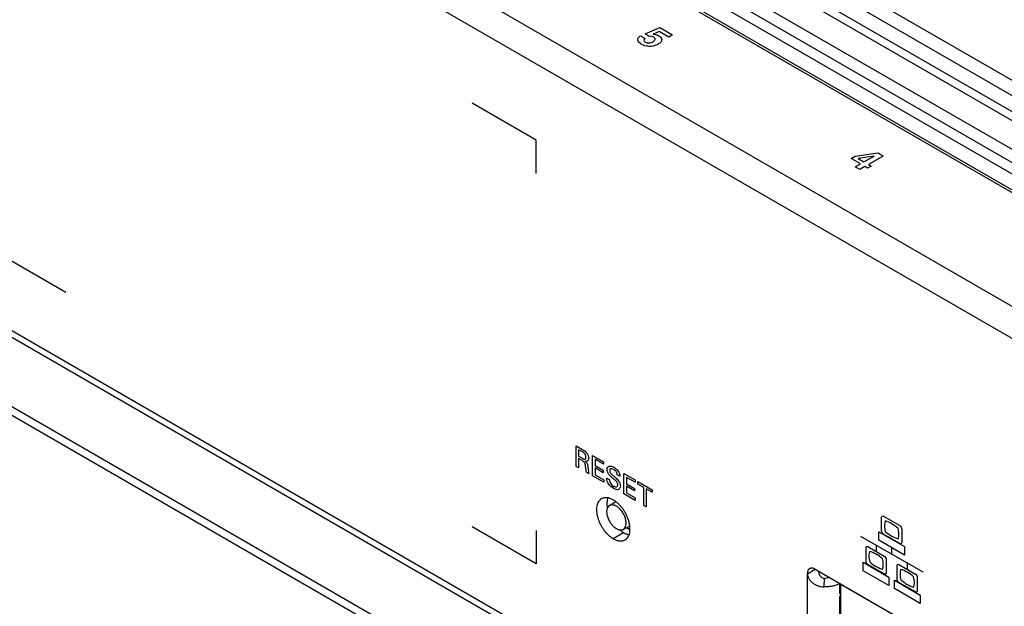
# Model space of a CAD drawing. Header units: inches. Extents: x 0 to 34, y 0 to 22.
# Tile 50 of 88: x 25.934 to 26.921, y 8.536 to 9.124. Entities that reach past the tile are written whole.
import ezdxf

# ---------------------------------------------------------------- set-up
doc = ezdxf.new("R2010")
doc.units = ezdxf.units.IN
doc.header["$LTSCALE"] = 1.87
doc.header["$MEASUREMENT"] = 0
doc.layers.get('0').update_dxf_attribs({"linetype": 'CONTINUOUS'})
doc.layers.add('02___PRT_ALL_AXES', color=7, linetype='CONTINUOUS')

msp = doc.modelspace()

# ---------------------------------------------------------------- linework, layer by layer
at = {"color": 7, "linetype": 'CONTINUOUS'}
for p, q in [((27.57776, 8.68805), (25.06948, 10.1363)), ((27.57776, 8.6567), (25.0486, 10.11701)), ((27.57776, 8.67282), (25.06255, 10.12507)), ((27.57776, 8.64786), (25.0486, 10.10817)), ((27.57776, 8.61893), (25.0486, 10.07924)), ((27.57776, 8.60567), (25.0486, 10.06598)), ((27.57776, 8.59443), (25.05973, 10.0483)), ((27.96785, 8.35312), (25.05278, 10.03625)), ((25.09985, 9.20446), (27.23343, 7.97256)), ((25.10745, 9.20873), (27.22818, 7.98425)), ((26.52462, 8.63707), (26.53098, 8.64103)), ((26.53839, 8.61322), (26.54506, 8.61679)), ((26.54525, 8.61273), (26.54171, 8.61477)), ((26.72313, 8.5688), (26.731, 8.57334)), ((26.74008, 8.55558), (26.74031, 8.56409)), ((26.7555, 8.54981), (26.7555, 8.5592)), ((26.75604, 8.55886), (26.75665, 8.5584)), ((26.75665, 8.5584), (26.87072, 8.49254)), ((26.75665, 8.43754), (26.75665, 8.5584)), ((26.7555, 8.54574), (26.75564, 8.54514)), ((26.7555, 8.52575), (26.7555, 8.54574)), ((26.75564, 8.54514), (26.7558, 8.54522)), ((26.7558, 8.54522), (26.75624, 8.54548)), ((26.75624, 8.54548), (26.75661, 8.54568))]:
    msp.add_line(p, q, dxfattribs=at)
at = {"color": 3, "linetype": 'CONTINUOUS'}
for p, q in [((27.96785, 8.35042), (25.02026, 10.05233)), ((24.92161, 9.99537), (27.89815, 8.27676)), ((24.92161, 9.96312), (27.87022, 8.26063)), ((27.21961, 8.06496), (25.38772, 9.12267)), ((27.21831, 8.05903), (25.38193, 9.11933)), ((26.72313, 8.45143), (26.72313, 8.5688)), ((26.731, 8.57334), (26.88373, 8.48516))]:
    msp.add_line(p, q, dxfattribs=at)
at = {"color": 40, "linetype": 'CONTINUOUS'}
for p, q in [((26.56053, 9.10977), (26.57508, 9.1163)), ((26.57452, 9.1121), (26.56858, 9.10963)), ((26.5841, 9.10657), (26.57452, 9.1121)), ((26.57508, 9.1163), (26.58801, 9.10883)), ((26.55588, 9.10793), (26.56053, 9.10525)), ((26.56447, 9.10726), (26.56053, 9.10977)), ((26.58801, 9.10883), (26.5841, 9.10657)), ((26.45125, 9.00335), (26.38699, 9.04045)), ((26.45125, 8.96998), (26.45125, 9.00335)), ((26.76692, 8.98482), (26.77093, 8.98713)), ((26.7762, 8.97946), (26.76692, 8.98482)), ((26.77093, 8.98713), (26.79391, 8.99041)), ((26.78996, 8.98736), (26.77395, 8.98493)), ((26.77395, 8.98493), (26.77982, 8.98154)), ((26.77982, 8.98154), (26.79003, 8.98732)), ((26.79918, 8.98736), (26.78446, 8.97886)), ((26.79003, 8.98732), (26.78996, 8.98736)), ((26.79391, 8.99041), (26.79918, 8.98736)), ((26.771, 8.97645), (26.7762, 8.97946)), ((26.77564, 8.97377), (26.771, 8.97645)), ((26.78085, 8.97678), (26.77564, 8.97377)), ((26.78347, 8.97526), (26.78085, 8.97678)), ((26.78708, 8.97735), (26.78347, 8.97526)), ((26.78446, 8.97886), (26.78708, 8.97735)), ((25.91561, 8.88805), (25.97987, 8.85095)), ((26.49135, 8.67638), (26.49135, 8.69684)), ((26.49135, 8.69684), (26.49768, 8.69318)), ((26.49373, 8.69309), (26.49373, 8.68665)), ((26.49761, 8.69085), (26.49373, 8.69309)), ((26.49373, 8.68665), (26.49761, 8.68442)), ((26.50777, 8.6669), (26.50777, 8.68736)), ((26.50777, 8.68736), (26.51889, 8.68094)), ((26.49378, 8.67498), (26.49135, 8.67638)), ((26.49378, 8.68422), (26.49378, 8.67498)), ((26.49687, 8.68243), (26.49378, 8.68422)), ((26.50156, 8.67049), (26.50075, 8.67637)), ((26.51023, 8.68353), (26.51023, 8.67716)), ((26.51889, 8.67853), (26.51023, 8.68353)), ((26.51023, 8.67716), (26.51847, 8.6724)), ((26.51889, 8.68094), (26.51889, 8.67853)), ((26.50418, 8.66897), (26.50156, 8.67049)), ((26.51908, 8.66037), (26.50777, 8.6669)), ((26.51023, 8.67478), (26.51023, 8.66798)), ((26.51847, 8.67002), (26.51023, 8.67478)), ((26.51023, 8.66798), (26.51908, 8.66286)), ((26.51847, 8.6724), (26.51847, 8.67002)), ((26.53516, 8.66645), (26.5326, 8.66792)), ((26.53923, 8.64874), (26.53923, 8.66919)), ((26.53923, 8.66919), (26.55035, 8.66278)), ((26.51908, 8.66286), (26.51908, 8.66037)), ((26.5221, 8.66461), (26.52465, 8.66313)), ((26.54169, 8.66537), (26.54169, 8.65899)), ((26.55035, 8.66037), (26.54169, 8.66537)), ((26.54169, 8.65899), (26.54993, 8.65423)), ((26.54169, 8.65661), (26.54169, 8.64981)), ((26.54993, 8.65185), (26.54169, 8.65661)), ((26.55035, 8.66278), (26.55035, 8.66037)), ((26.55327, 8.65868), (26.55327, 8.66109)), ((26.55327, 8.66109), (26.56758, 8.65283)), ((26.55921, 8.65525), (26.55327, 8.65868)), ((26.55054, 8.64221), (26.53923, 8.64874)), ((26.54169, 8.64981), (26.55054, 8.6447)), ((26.54993, 8.65423), (26.54993, 8.65185)), ((26.55921, 8.6372), (26.55921, 8.65525)), ((26.56164, 8.65385), (26.56164, 8.6358)), ((26.56758, 8.65042), (26.56164, 8.65385)), ((26.56758, 8.65283), (26.56758, 8.65042)), ((26.55054, 8.6447), (26.55054, 8.64221)), ((26.56164, 8.6358), (26.55921, 8.6372)), ((26.79935, 8.62647), (26.81581, 8.61696)), ((26.79748, 8.61177), (26.79748, 8.62539)), ((26.45125, 8.57879), (26.38699, 8.61589)), ((26.45125, 8.61216), (26.45125, 8.57879)), ((26.79473, 8.6108), (26.82041, 8.59597)), ((26.79473, 8.60233), (26.79473, 8.6108)), ((26.81581, 8.59903), (26.79935, 8.60853)), ((26.81768, 8.61372), (26.81768, 8.60011)), ((26.77638, 8.60657), (26.83878, 8.57054)), ((26.79198, 8.59756), (26.79198, 8.5912)), ((26.82041, 8.58751), (26.79473, 8.60233)), ((26.78189, 8.58126), (26.78189, 8.59489)), ((26.78376, 8.59595), (26.80021, 8.58645)), ((26.80759, 8.59491), (26.80759, 8.58854)), ((26.82041, 8.59597), (26.82041, 8.58751)), ((26.77914, 8.58028), (26.80482, 8.56545)), ((26.77914, 8.57184), (26.77914, 8.58028)), ((26.80021, 8.56854), (26.78376, 8.57804)), ((26.80208, 8.58323), (26.80208, 8.56961)), ((26.81495, 8.57795), (26.83142, 8.56844)), ((26.82318, 8.57955), (26.82318, 8.57318)), ((26.80482, 8.55701), (26.77914, 8.57184)), ((26.81309, 8.56325), (26.81309, 8.57688)), ((26.80482, 8.56545), (26.80482, 8.55701)), ((26.81033, 8.56227), (26.83601, 8.54744)), ((26.81033, 8.55383), (26.81033, 8.56227)), ((26.83142, 8.55052), (26.81495, 8.56004)), ((26.83328, 8.56522), (26.83328, 8.5516)), ((26.83601, 8.539), (26.81033, 8.55383)), ((26.83601, 8.54744), (26.83601, 8.539))]:
    msp.add_line(p, q, dxfattribs=at)
at = {"color": 7, "linetype": 'CONTINUOUS'}
msp.add_arc((26.76041, 8.5584), 0.00376, 178.30947, 179.99148, dxfattribs=at)
at = {"color": 40, "linetype": 'CONTINUOUS'}
for points, knots in [([(26.55661, 9.09951), (26.55482, 9.10055), (26.55277, 9.1027), (26.55332, 9.10586), (26.55488, 9.10729), (26.55588, 9.10793)], [0, 0, 0, 0, 0.474828, 0.720072, 1, 1, 1, 1]), ([(26.56053, 9.10525), (26.55978, 9.10472), (26.55851, 9.10338), (26.55976, 9.10198), (26.56059, 9.1015)], [0, 0, 0, 0, 0.501346, 1, 1, 1, 1]), ([(26.56059, 9.1015), (26.5611, 9.1012), (26.56232, 9.10074), (26.56536, 9.10061), (26.56742, 9.10138), (26.56852, 9.10201)], [0, 0, 0, 0, 0.243906, 0.47448, 1, 1, 1, 1]), ([(26.56928, 9.10644), (26.56879, 9.10672), (26.56741, 9.10738), (26.56547, 9.10743), (26.56447, 9.10726)], [0, 0, 0, 0, 0.400033, 1, 1, 1, 1]), ([(26.56852, 9.10201), (26.56952, 9.10259), (26.57077, 9.10369), (26.57066, 9.1054), (26.56982, 9.10613), (26.56928, 9.10644)], [0, 0, 0, 0, 0.495682, 0.733068, 1, 1, 1, 1]), ([(26.56858, 9.10963), (26.56942, 9.10955), (26.57149, 9.10925), (26.57319, 9.10846), (26.57409, 9.10795)], [0, 0, 0, 0, 0.401668, 1, 1, 1, 1]), ([(26.57409, 9.10795), (26.57577, 9.10697), (26.57755, 9.10478), (26.57664, 9.10161), (26.5748, 9.10013), (26.57362, 9.09945)], [0, 0, 0, 0, 0.440083, 0.693204, 1, 1, 1, 1]), ([(26.57362, 9.09945), (26.57173, 9.09835), (26.56768, 9.09699), (26.56114, 9.09737), (26.55806, 9.09867), (26.55661, 9.09951)], [0, 0, 0, 0, 0.423694, 0.67608, 1, 1, 1, 1]), ([(26.50114, 8.68549), (26.50114, 8.68615), (26.50096, 8.68749), (26.49955, 8.68966), (26.49833, 8.69043), (26.49761, 8.69085)], [0, 0, 0, 0, 0.330413, 0.581908, 1, 1, 1, 1]), ([(26.49768, 8.69318), (26.49796, 8.69302), (26.49934, 8.69221), (26.50082, 8.6911), (26.50176, 8.68987)], [0, 0, 0, 0, 0.200424, 1, 1, 1, 1]), ([(26.50176, 8.68987), (26.50237, 8.68907), (26.5034, 8.68723), (26.50372, 8.68537), (26.50372, 8.68457)], [0, 0, 0, 0, 0.509862, 1, 1, 1, 1]), ([(26.50075, 8.67637), (26.50064, 8.67749), (26.50025, 8.68038), (26.49788, 8.68185), (26.49687, 8.68243)], [0, 0, 0, 0, 0.479566, 1, 1, 1, 1]), ([(26.49761, 8.68442), (26.49774, 8.68434), (26.49852, 8.68391), (26.49937, 8.68346), (26.49994, 8.68352)], [0, 0, 0, 0, 0.162542, 1, 1, 1, 1]), ([(26.49994, 8.68352), (26.50006, 8.68353), (26.50078, 8.6837), (26.50114, 8.68463), (26.50114, 8.68549)], [0, 0, 0, 0, 0.153886, 1, 1, 1, 1]), ([(26.50247, 8.68167), (26.50229, 8.68157), (26.50168, 8.68131), (26.50091, 8.6814), (26.50038, 8.68154)], [0, 0, 0, 0, 0.310586, 1, 1, 1, 1]), ([(26.50038, 8.68154), (26.50108, 8.68093), (26.50266, 8.67921), (26.50299, 8.67705), (26.50308, 8.67604)], [0, 0, 0, 0, 0.463425, 1, 1, 1, 1]), ([(26.50372, 8.68457), (26.50372, 8.68422), (26.50362, 8.68296), (26.50306, 8.68201), (26.50247, 8.68167)], [0, 0, 0, 0, 0.2659, 1, 1, 1, 1]), ([(26.50308, 8.67604), (26.50314, 8.67544), (26.50335, 8.67315), (26.50372, 8.67077), (26.50418, 8.66897)], [0, 0, 0, 0, 0.261193, 1, 1, 1, 1]), ([(26.52235, 8.67336), (26.52235, 8.67429), (26.52271, 8.67592), (26.52443, 8.6769), (26.52665, 8.67664), (26.52827, 8.67592), (26.52909, 8.67544)], [0, 0, 0, 0, 0.253849, 0.489057, 0.73796, 1, 1, 1, 1]), ([(26.52419, 8.66828), (26.52357, 8.66911), (26.52259, 8.6709), (26.52235, 8.67265), (26.52235, 8.67336)], [0, 0, 0, 0, 0.544765, 1, 1, 1, 1]), ([(26.529, 8.66369), (26.52797, 8.66457), (26.52632, 8.66595), (26.52471, 8.66757), (26.52419, 8.66828)], [0, 0, 0, 0, 0.626604, 1, 1, 1, 1]), ([(26.52887, 8.67319), (26.52788, 8.67377), (26.52636, 8.67437), (26.52511, 8.67347), (26.52495, 8.67262), (26.52495, 8.67214)], [0, 0, 0, 0, 0.552837, 0.773319, 1, 1, 1, 1]), ([(26.52495, 8.67214), (26.52495, 8.67175), (26.52504, 8.67092), (26.52574, 8.66959), (26.52683, 8.66841), (26.52766, 8.66768), (26.52814, 8.66727)], [0, 0, 0, 0, 0.225129, 0.428802, 0.675883, 1, 1, 1, 1]), ([(26.52814, 8.66727), (26.52898, 8.66653), (26.53033, 8.66535), (26.53228, 8.66365), (26.53334, 8.6625), (26.53385, 8.66182)], [0, 0, 0, 0, 0.432625, 0.695291, 1, 1, 1, 1]), ([(26.5326, 8.66792), (26.53258, 8.66848), (26.53237, 8.66963), (26.53104, 8.67179), (26.52972, 8.67271), (26.52887, 8.67319)], [0, 0, 0, 0, 0.274414, 0.507689, 1, 1, 1, 1]), ([(26.52909, 8.67544), (26.52945, 8.67524), (26.53121, 8.67413), (26.53311, 8.67232), (26.53407, 8.67056)], [0, 0, 0, 0, 0.201876, 1, 1, 1, 1]), ([(26.53407, 8.67056), (26.53449, 8.66978), (26.53503, 8.66831), (26.53512, 8.667), (26.53516, 8.66645)], [0, 0, 0, 0, 0.572311, 1, 1, 1, 1]), ([(26.52313, 8.65987), (26.52269, 8.66078), (26.52216, 8.66248), (26.5221, 8.66398), (26.5221, 8.66461)], [0, 0, 0, 0, 0.568588, 1, 1, 1, 1]), ([(26.52863, 8.65438), (26.52822, 8.65462), (26.52627, 8.65584), (26.52409, 8.6579), (26.52313, 8.65987)], [0, 0, 0, 0, 0.208213, 1, 1, 1, 1]), ([(26.52465, 8.66313), (26.52468, 8.66223), (26.52508, 8.65937), (26.52763, 8.65736), (26.52892, 8.65662)], [0, 0, 0, 0, 0.373098, 1, 1, 1, 1]), ([(26.53562, 8.65672), (26.53562, 8.65586), (26.53533, 8.65428), (26.53324, 8.65238), (26.53044, 8.65333), (26.52863, 8.65438)], [0, 0, 0, 0, 0.226295, 0.449585, 1, 1, 1, 1]), ([(26.52892, 8.65662), (26.53015, 8.65591), (26.53237, 8.65519), (26.53307, 8.65709), (26.53307, 8.65788)], [0, 0, 0, 0, 0.643454, 1, 1, 1, 1]), ([(26.53307, 8.65788), (26.53307, 8.65836), (26.53292, 8.65942), (26.53192, 8.661), (26.53057, 8.66233), (26.52956, 8.6632), (26.529, 8.66369)], [0, 0, 0, 0, 0.226911, 0.433238, 0.685007, 1, 1, 1, 1]), ([(26.53385, 8.66182), (26.53453, 8.66092), (26.53544, 8.65905), (26.53562, 8.65735), (26.53562, 8.65672)], [0, 0, 0, 0, 0.592976, 1, 1, 1, 1]), ([(26.79748, 8.62539), (26.79748, 8.62594), (26.79788, 8.62685), (26.79887, 8.62674), (26.79935, 8.62647)], [0, 0, 0, 0, 0.50144, 1, 1, 1, 1]), ([(26.81581, 8.61696), (26.81629, 8.61669), (26.81729, 8.61565), (26.81768, 8.61427), (26.81768, 8.61372)], [0, 0, 0, 0, 0.500524, 1, 1, 1, 1]), ([(26.79935, 8.60853), (26.79887, 8.60881), (26.79788, 8.60984), (26.79748, 8.61122), (26.79748, 8.61177)], [0, 0, 0, 0, 0.499022, 1, 1, 1, 1]), ([(26.81768, 8.60011), (26.81768, 8.59956), (26.81728, 8.59864), (26.81629, 8.59875), (26.81581, 8.59903)], [0, 0, 0, 0, 0.499014, 1, 1, 1, 1]), ([(26.78189, 8.59489), (26.78189, 8.59543), (26.78229, 8.59635), (26.78329, 8.59623), (26.78376, 8.59595)], [0, 0, 0, 0, 0.4979, 1, 1, 1, 1]), ([(26.78376, 8.57804), (26.78329, 8.57832), (26.78229, 8.57934), (26.78189, 8.58072), (26.78189, 8.58126)], [0, 0, 0, 0, 0.501574, 1, 1, 1, 1]), ([(26.80021, 8.58645), (26.80069, 8.58618), (26.80168, 8.58515), (26.80208, 8.58378), (26.80208, 8.58323)], [0, 0, 0, 0, 0.5021, 1, 1, 1, 1]), ([(26.81309, 8.57688), (26.81309, 8.57742), (26.81349, 8.57833), (26.81447, 8.57822), (26.81495, 8.57795)], [0, 0, 0, 0, 0.500494, 1, 1, 1, 1]), ([(26.80208, 8.56961), (26.80208, 8.56906), (26.80169, 8.56814), (26.80069, 8.56827), (26.80021, 8.56854)], [0, 0, 0, 0, 0.498426, 1, 1, 1, 1]), ([(26.83142, 8.56844), (26.83189, 8.56816), (26.83288, 8.56713), (26.83328, 8.56577), (26.83328, 8.56522)], [0, 0, 0, 0, 0.499471, 1, 1, 1, 1]), ([(26.81495, 8.56004), (26.81447, 8.56031), (26.81349, 8.56134), (26.81309, 8.56271), (26.81309, 8.56325)], [0, 0, 0, 0, 0.498977, 1, 1, 1, 1]), ([(26.83328, 8.5516), (26.83328, 8.55105), (26.83288, 8.55014), (26.83189, 8.55025), (26.83142, 8.55052)], [0, 0, 0, 0, 0.501058, 1, 1, 1, 1])]:
    msp.add_open_spline(points, degree=3, knots=knots, dxfattribs=at)
at = {"color": 7, "linetype": 'CONTINUOUS'}
for points, knots in [([(26.52462, 8.63707), (26.52394, 8.63666), (26.52274, 8.63535), (26.52188, 8.63265), (26.52183, 8.62942), (26.52258, 8.62587), (26.52406, 8.62228), (26.52614, 8.61892), (26.52865, 8.61607), (26.53062, 8.61456), (26.53163, 8.61397)], [0, 0, 0, 0, 0.087152, 0.18722, 0.30509, 0.439057, 0.58338, 0.730292, 0.871563, 1, 1, 1, 1]), ([(26.53163, 8.63647), (26.53101, 8.63682), (26.52978, 8.63741), (26.52789, 8.63785), (26.52612, 8.63777), (26.52507, 8.63736), (26.52462, 8.63707)], [0, 0, 0, 0, 0.290398, 0.549458, 0.782139, 1, 1, 1, 1]), ([(26.53839, 8.61322), (26.53909, 8.6136), (26.54038, 8.61484), (26.54134, 8.61751), (26.54145, 8.62076), (26.54075, 8.62435), (26.53929, 8.628), (26.5372, 8.63142), (26.53465, 8.63434), (26.53266, 8.63587), (26.53163, 8.63647)], [0, 0, 0, 0, 0.086754, 0.185633, 0.302535, 0.436186, 0.580859, 0.728573, 0.870787, 1, 1, 1, 1]), ([(26.53163, 8.61397), (26.53274, 8.61333), (26.53452, 8.61262), (26.5369, 8.61264), (26.53793, 8.61298), (26.53839, 8.61322)], [0, 0, 0, 0, 0.547278, 0.781627, 1, 1, 1, 1]), ([(26.73386, 8.57169), (26.73402, 8.57085), (26.73436, 8.56959), (26.73505, 8.56798), (26.73573, 8.56681), (26.7366, 8.56575), (26.73766, 8.56486), (26.73892, 8.56425), (26.73984, 8.5641), (26.74031, 8.56409)], [0, 0, 0, 0, 0.238506, 0.362034, 0.487662, 0.614804, 0.742871, 0.871387, 1, 1, 1, 1]), ([(26.74557, 8.56493), (26.74475, 8.56464), (26.74301, 8.56421), (26.74122, 8.56408), (26.74031, 8.56409)], [0, 0, 0, 0, 0.487329, 1, 1, 1, 1]), ([(26.75665, 8.5482), (26.75632, 8.54839), (26.75577, 8.54881), (26.7555, 8.5495), (26.7555, 8.54981)], [0, 0, 0, 0, 0.550827, 1, 1, 1, 1]), ([(26.75665, 8.54729), (26.75633, 8.54711), (26.75577, 8.5467), (26.7555, 8.54603), (26.7555, 8.54574)], [0, 0, 0, 0, 0.553781, 1, 1, 1, 1]), ([(26.75564, 8.54514), (26.7557, 8.54502), (26.75587, 8.5448), (26.75617, 8.54481), (26.75627, 8.54487)], [0, 0, 0, 0, 0.538301, 1, 1, 1, 1]), ([(26.75627, 8.54487), (26.75633, 8.5449), (26.75658, 8.54513), (26.75665, 8.54549), (26.75665, 8.54576)], [0, 0, 0, 0, 0.204282, 1, 1, 1, 1])]:
    msp.add_open_spline(points, degree=3, knots=knots, dxfattribs=at)
at = {"color": 40, "linetype": 'CONTINUOUS'}
for points in [[(26.80117, 8.62164), (26.80067, 8.62027), (26.80042, 8.61862), (26.80042, 8.61686)], [(26.80042, 8.61686), (26.80042, 8.61509), (26.80067, 8.61314), (26.80117, 8.61118)], [(26.80761, 8.6188), (26.80545, 8.62005), (26.80327, 8.62101), (26.80117, 8.62164)], [(26.81405, 8.61421), (26.81195, 8.616), (26.80977, 8.61755), (26.80761, 8.6188)], [(26.80117, 8.61118), (26.80328, 8.60938), (26.80546, 8.60782), (26.80762, 8.60657)], [(26.81481, 8.60851), (26.81481, 8.61029), (26.81456, 8.61224), (26.81405, 8.61421)], [(26.81407, 8.60373), (26.81456, 8.60511), (26.81481, 8.60675), (26.81481, 8.60851)], [(26.80762, 8.60657), (26.80978, 8.60533), (26.81196, 8.60436), (26.81407, 8.60373)], [(26.78557, 8.59114), (26.78508, 8.58975), (26.78482, 8.58812), (26.78482, 8.58636)], [(26.79201, 8.5883), (26.78985, 8.58954), (26.78767, 8.59051), (26.78557, 8.59114)], [(26.79846, 8.5837), (26.79636, 8.5855), (26.79418, 8.58705), (26.79201, 8.5883)], [(26.78482, 8.58636), (26.78482, 8.58459), (26.78508, 8.58264), (26.78558, 8.58068)], [(26.78557, 8.58068), (26.78768, 8.57888), (26.78986, 8.57733), (26.79202, 8.57608)], [(26.79922, 8.57802), (26.79922, 8.57979), (26.79895, 8.58173), (26.79846, 8.5837)], [(26.79847, 8.57323), (26.79896, 8.57462), (26.79922, 8.57625), (26.79922, 8.57802)], [(26.79202, 8.57608), (26.79419, 8.57483), (26.79636, 8.57386), (26.79847, 8.57323)], [(26.81678, 8.57313), (26.81628, 8.57175), (26.81603, 8.5701), (26.81603, 8.56834)], [(26.81603, 8.56834), (26.81603, 8.56657), (26.81628, 8.56462), (26.81678, 8.56266)], [(26.82321, 8.57028), (26.82105, 8.57153), (26.81887, 8.5725), (26.81678, 8.57313)], [(26.82964, 8.5657), (26.82754, 8.56749), (26.82537, 8.56904), (26.82321, 8.57028)], [(26.81678, 8.56266), (26.81888, 8.56086), (26.82107, 8.55931), (26.82323, 8.55806)], [(26.82323, 8.55806), (26.82539, 8.55682), (26.82756, 8.55585), (26.82966, 8.55522)], [(26.83041, 8.56001), (26.83041, 8.56178), (26.83015, 8.56373), (26.82965, 8.5657)], [(26.82966, 8.55522), (26.83016, 8.5566), (26.83041, 8.55824), (26.83041, 8.56001)]]:
    msp.add_open_spline(points, degree=3, dxfattribs=at)
at = {"color": 3, "linetype": 'CONTINUOUS'}
for points, knots in [([(26.72543, 8.57389), (26.72525, 8.57379), (26.7249, 8.57354), (26.72427, 8.57293), (26.72365, 8.57191), (26.72322, 8.57044), (26.72313, 8.56937), (26.72313, 8.5688)], [0, 0, 0, 0, 0.108163, 0.218364, 0.451367, 0.710416, 1, 1, 1, 1]), ([(26.72313, 8.5688), (26.72313, 8.56837), (26.72322, 8.56748), (26.7237, 8.56566), (26.72478, 8.56345), (26.72661, 8.56109), (26.72886, 8.55911), (26.73141, 8.55756), (26.73418, 8.55643), (26.73709, 8.55575), (26.73908, 8.55559), (26.74008, 8.55558)], [0, 0, 0, 0, 0.054762, 0.114031, 0.239032, 0.366163, 0.492914, 0.619347, 0.745903, 0.872802, 1, 1, 1, 1]), ([(26.731, 8.57334), (26.73051, 8.57363), (26.72954, 8.57409), (26.72804, 8.57445), (26.72685, 8.57442), (26.726, 8.57418), (26.72562, 8.574), (26.72543, 8.57389)], [0, 0, 0, 0, 0.289589, 0.548641, 0.781641, 0.89184, 1, 1, 1, 1]), ([(26.75551, 8.55856), (26.75438, 8.55806), (26.75199, 8.55717), (26.7482, 8.55623), (26.7442, 8.55567), (26.74146, 8.55557), (26.74008, 8.55558)], [0, 0, 0, 0, 0.234303, 0.481909, 0.738702, 1, 1, 1, 1])]:
    msp.add_open_spline(points, degree=3, knots=knots, dxfattribs=at)
at = {"color": 7, "linetype": 'CONTINUOUS'}
msp.add_open_spline([(26.75661, 8.54568), (26.75662, 8.54569), (26.75663, 8.54569), (26.75664, 8.5457)], degree=3, dxfattribs=at)
at = {"layer": '02___PRT_ALL_AXES', "color": 7, "linetype": 'CONTINUOUS'}
msp.add_line((26.5285, 8.60392), (26.53893, 8.60994), dxfattribs=at)
at = {"layer": '02___PRT_ALL_AXES', "color": 3, "linetype": 'CONTINUOUS'}
for points, knots in [([(26.51662, 8.64388), (26.51604, 8.64354), (26.51493, 8.64269), (26.51359, 8.641), (26.51259, 8.63894), (26.51195, 8.63655), (26.51166, 8.63388), (26.51173, 8.63099), (26.51217, 8.62794), (26.51295, 8.62479), (26.51406, 8.62162), (26.51548, 8.61847), (26.51718, 8.61543), (26.51912, 8.61256), (26.52126, 8.60992), (26.52355, 8.60757), (26.52595, 8.60555), (26.52765, 8.60441), (26.5285, 8.60392)], [0, 0, 0, 0, 0.042813, 0.087394, 0.135176, 0.187084, 0.24353, 0.304487, 0.369585, 0.438193, 0.509491, 0.582528, 0.656271, 0.729661, 0.80165, 0.871255, 0.937604, 1, 1, 1, 1]), ([(26.5285, 8.6427), (26.52746, 8.64331), (26.52586, 8.64407), (26.52366, 8.64471), (26.5221, 8.64497), (26.5206, 8.64502), (26.51918, 8.64486), (26.51784, 8.64449), (26.51701, 8.6441), (26.51662, 8.64388)], [0, 0, 0, 0, 0.289279, 0.422543, 0.548505, 0.6679, 0.781873, 0.891955, 1, 1, 1, 1]), ([(26.54037, 8.60274), (26.54096, 8.60308), (26.54207, 8.60393), (26.54341, 8.60562), (26.5444, 8.60769), (26.54505, 8.61008), (26.54534, 8.61275), (26.54526, 8.61563), (26.54483, 8.61868), (26.54405, 8.62183), (26.54294, 8.62501), (26.54152, 8.62815), (26.53982, 8.63119), (26.53788, 8.63406), (26.53574, 8.6367), (26.53345, 8.63906), (26.53105, 8.64108), (26.52935, 8.64221), (26.5285, 8.6427)], [0, 0, 0, 0, 0.042813, 0.087394, 0.135176, 0.187084, 0.24353, 0.304487, 0.369585, 0.438193, 0.509491, 0.582528, 0.656271, 0.729661, 0.80165, 0.871255, 0.937604, 1, 1, 1, 1]), ([(26.5285, 8.60392), (26.52954, 8.60332), (26.53114, 8.60256), (26.53334, 8.60192), (26.53489, 8.60166), (26.53639, 8.6016), (26.53782, 8.60176), (26.53916, 8.60213), (26.53998, 8.60252), (26.54037, 8.60274)], [0, 0, 0, 0, 0.289279, 0.422543, 0.548505, 0.6679, 0.781873, 0.891955, 1, 1, 1, 1])]:
    msp.add_open_spline(points, degree=3, knots=knots, dxfattribs=at)
at = {"layer": '02___PRT_ALL_AXES', "color": 7, "linetype": 'CONTINUOUS'}
for points, knots in [([(26.52304, 8.6448), (26.52278, 8.64407), (26.52237, 8.64249), (26.5221, 8.63997), (26.52215, 8.63725), (26.52239, 8.63539), (26.52256, 8.63444)], [0, 0, 0, 0, 0.222901, 0.464152, 0.723638, 1, 1, 1, 1]), ([(26.53503, 8.61272), (26.53535, 8.61245), (26.53658, 8.61144), (26.5379, 8.61053), (26.53893, 8.60994)], [0, 0, 0, 0, 0.259499, 1, 1, 1, 1]), ([(26.53893, 8.60994), (26.53981, 8.60943), (26.54158, 8.60857), (26.54346, 8.60801), (26.54438, 8.60785)], [0, 0, 0, 0, 0.523222, 1, 1, 1, 1])]:
    msp.add_open_spline(points, degree=3, knots=knots, dxfattribs=at)

doc.saveas('drawing.dxf')
